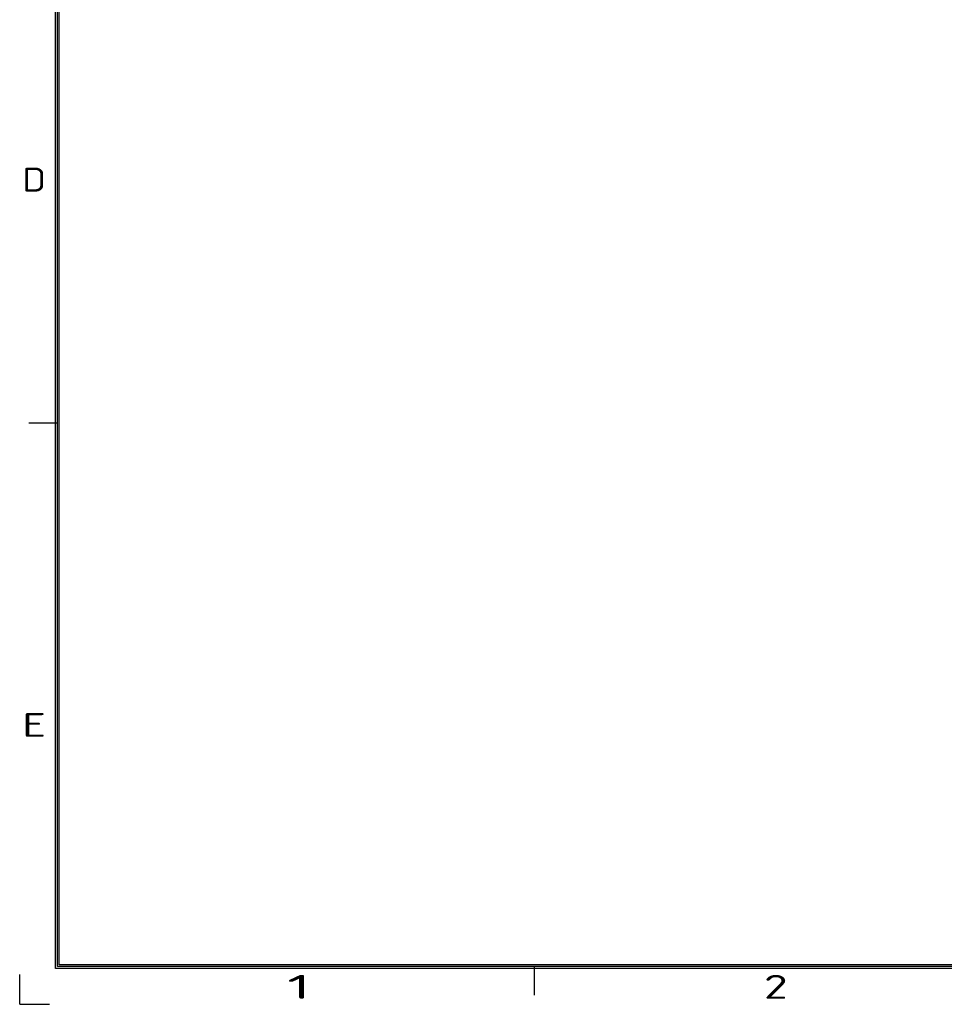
# Model space of a CAD drawing. Extents: x 0 to 866, y -1 to 607.
# Tile 1 of 39: x 0 to 222, y 0 to 237. Entities that reach past the tile are written whole.
import ezdxf
from ezdxf.enums import TextEntityAlignment as Align

# ---------------------------------------------------------------- set-up
doc = ezdxf.new("R2010")
doc.units = 0
doc.header["$LTSCALE"] = 23.1
doc.header["$MEASUREMENT"] = 0
doc.layers.get('0').update_dxf_attribs({"linetype": 'CONTINUOUS'})
doc.styles.get("Standard").update_dxf_attribs({"font": 'isocp3.shx', "bigfont": 'gbcbig.shx'})

# ---------------------------------------------------------------- blocks, each defined once
blk = doc.blocks.new('A3')
for p, q in [((231.12, 4.24), (231.12, 295.1)), ((231.35, 4.47), (231.35, 294.88)), ((231.57, 4.69), (231.57, 294.65)), ((231.35, 68.88), (227.96, 68.88)), ((649.22, 4.69), (231.57, 4.69)), ((226.88, 0), (226.88, 3.54)), ((649.67, 4.24), (231.12, 4.24)), ((649.45, 4.47), (231.35, 4.47)), ((287.85, 4.47), (287.85, 1.08)), ((226.88, 0), (230.41, 0))]:
    blk.add_line(p, q)
for s, width, p, p2 in [('D', 1.414518, (227.18, 96.34), (230, 96.34)), ('E', 1.818182, (227.18, 31.7), (230, 31.7)), ('2', 1.639186, (315.07, 0.66), (317.89, 0.66)), ('1', 2.857143, (258.57, 0.66), (261.39, 0.66))]:
    blk.add_text(s, height=2.83, dxfattribs=dict(width=width)).set_placement(p, p2, align=Align.FIT)
for tag, p in [('XXXE', (541.66, 30.61)), ('XXXC', (574.68, 30.61)), ('XXXA', (625.44, 30.61)), ('XXXG', (499.17, 23.61)), ('XXXF', (541.66, 23.61)), ('XXXD', (574.68, 23.61)), ('XXXB', (625.44, 23.61)), ('XXXK', (515.42, 22.59)), ('XXXM', (502.54, 6.73))]:
    blk.add_attdef(tag, text='', height=2.5).set_placement(p, align=Align.CENTER)
blk.add_attdef('XXXJ', text='', height=2.5).set_placement((504.73, 17.63), align=Align.MIDDLE_RIGHT)

msp = doc.modelspace()

# ---------------------------------------------------------------- block references
at = {"xscale": 2.028, "yscale": 2.028, "zscale": 2.028}
msp.add_blockref('A3', (-460.109, 0), dxfattribs=at)

doc.saveas('drawing.dxf')
